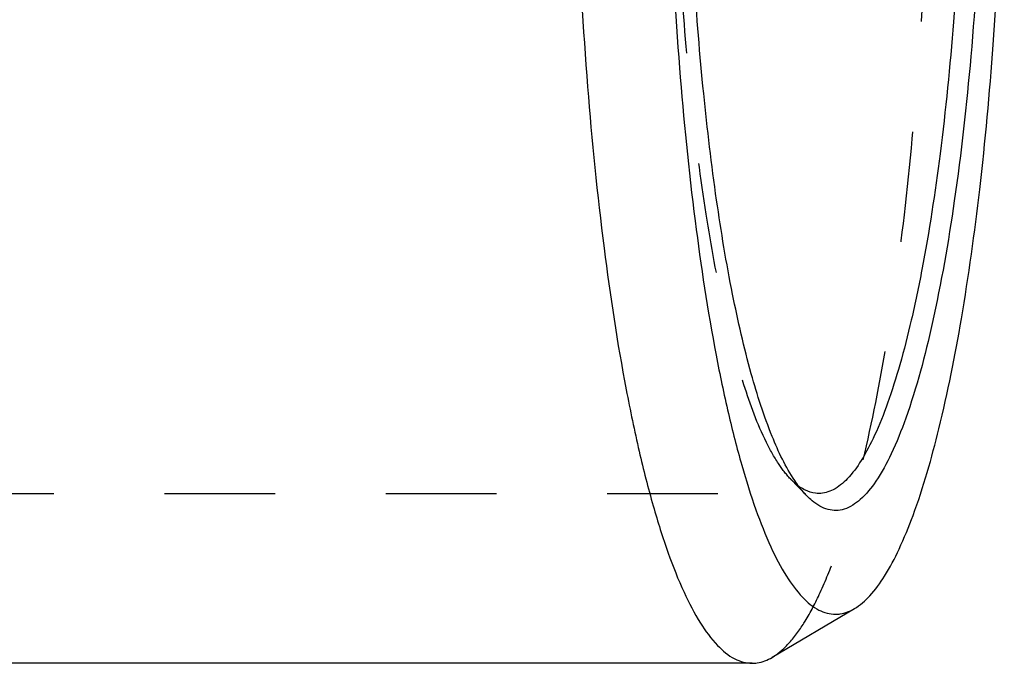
# Model space of a CAD drawing. Header units: millimetres. Extents: x 375 to 625, y 424 to 581.
# Tile 3 of 7: x 556 to 614, y 440 to 478. Entities that reach past the tile are written whole.
import ezdxf

# ---------------------------------------------------------------- set-up
doc = ezdxf.new("R2010")
doc.units = ezdxf.units.MM
doc.header["$LTSCALE"] = 65.185185
doc.linetypes.add('HIDDEN', pattern=[0.2, 0.1, -0.1])
doc.layers.add('FASEN', color=7, linetype='CONTINUOUS')
doc.layers.add('FLAECHEN', color=7, linetype='CONTINUOUS')

msp = doc.modelspace()

# ---------------------------------------------------------------- linework, layer by layer
at = {"layer": 'FASEN', "color": 8, "linetype": 'HIDDEN'}
msp.add_line((601.096, 450.783), (602.04, 449.802), dxfattribs=at)
at = {"layer": 'FASEN', "color": 7, "linetype": 'Continuous'}
for p, q in [((604.862, 443.141), (600.016, 440.272)), ((598.838, 439.925), (486.76, 439.925))]:
    msp.add_line(p, q, dxfattribs=at)
at = {"layer": 'FASEN', "color": 8, "linetype": 'HIDDEN'}
msp.add_arc((603.471, 452.941), 3.204, 230.83574, 233.78935, dxfattribs=at)
at = {"layer": 'FASEN', "color": 7, "linetype": 'Continuous'}
for points, knots in [([(598.838, 549.925), (598.484, 549.925), (597.697, 549.696), (596.664, 548.819), (595.679, 547.464), (594.728, 545.624), (593.813, 543.308), (592.943, 540.533), (592.127, 537.321), (591.076, 532.275), (589.989, 525.119), (589.052, 515.72), (588.473, 505.525), (588.278, 494.925), (588.473, 484.325), (589.052, 474.13), (589.989, 464.731), (591.076, 457.575), (592.127, 452.529), (592.943, 449.317), (593.813, 446.542), (594.728, 444.226), (595.679, 442.386), (596.664, 441.031), (597.697, 440.154), (598.484, 439.925), (598.838, 439.925)], [0, 0, 0, 0, 0.009226, 0.02044, 0.034764, 0.052669, 0.074289, 0.099591, 0.128436, 0.16062, 0.233917, 0.316962, 0.406756, 0.5, 0.593244, 0.683038, 0.766083, 0.83938, 0.871564, 0.900409, 0.925711, 0.947331, 0.965236, 0.97956, 0.990774, 1, 1, 1, 1]), ([(603.746, 547.038), (603.411, 547.038), (602.665, 546.822), (601.686, 545.99), (600.753, 544.706), (599.852, 542.963), (598.985, 540.769), (598.161, 538.139), (597.387, 535.096), (596.391, 530.315), (595.362, 523.534), (594.474, 514.628), (593.926, 504.969), (593.74, 494.925), (593.926, 484.881), (594.474, 475.222), (595.362, 466.316), (596.391, 459.535), (597.387, 454.754), (598.161, 451.711), (598.985, 449.081), (599.852, 446.887), (600.753, 445.144), (601.686, 443.86), (602.665, 443.028), (603.411, 442.812), (603.746, 442.812)], [0, 0, 0, 0, 0.009226, 0.02044, 0.034764, 0.052669, 0.074289, 0.099591, 0.128436, 0.16062, 0.233917, 0.316962, 0.406756, 0.5, 0.593244, 0.683038, 0.766083, 0.83938, 0.871564, 0.900409, 0.925711, 0.947331, 0.965236, 0.97956, 0.990774, 1, 1, 1, 1]), ([(604.865, 443.143), (605.2, 443.341), (605.865, 443.934), (606.729, 445.139), (607.57, 446.741), (608.734, 449.611), (610.018, 454.137), (611.293, 460.558), (612.335, 468.108), (613.395, 479.675), (613.892, 494.925), (613.395, 510.175), (612.335, 521.742), (611.293, 529.292), (610.018, 535.713), (608.734, 540.239), (607.57, 543.109), (606.729, 544.711), (605.865, 545.916), (605.2, 546.509), (604.865, 546.707)], [0, 0, 0, 0, 0.010932, 0.024655, 0.041533, 0.061682, 0.111617, 0.173504, 0.245622, 0.325789, 0.5, 0.674211, 0.754378, 0.826496, 0.888383, 0.938318, 0.958467, 0.975345, 0.989068, 1, 1, 1, 1]), ([(601.344, 450.681), (600.802, 451.49), (599.826, 453.562), (598.645, 457.253), (597.581, 461.914), (596.664, 467.425), (595.922, 473.649), (595.18, 482.887), (594.969, 490.05), (594.969, 494.925)], [0, 0, 0, 0, 0.064887, 0.151244, 0.257984, 0.38292, 0.523168, 0.675314, 1, 1, 1, 1]), ([(612.524, 494.925), (612.524, 491.637), (612.394, 485.208), (611.814, 475.942), (610.882, 467.55), (609.645, 460.421), (608.342, 455.439), (607.121, 452.365), (606.242, 450.736), (605.335, 449.59), (604.471, 449.019), (603.788, 448.902), (603.107, 448.985), (602.645, 449.266), (602.37, 449.495)], [0, 0, 0, 0, 0.198698, 0.388488, 0.56098, 0.708677, 0.825596, 0.871303, 0.908304, 0.937045, 0.959094, 0.968768, 0.97838, 1, 1, 1, 1]), ([(611.351, 494.925), (611.351, 491.998), (611.245, 486.252), (610.772, 477.911), (610.005, 470.221), (609.116, 464.366), (608.256, 460.237), (607.588, 457.61), (606.876, 455.339), (606.128, 453.444), (605.35, 451.939), (604.544, 450.83), (603.699, 450.112), (603.055, 449.925), (602.765, 449.925)], [0, 0, 0, 0, 0.186491, 0.366075, 0.532168, 0.67876, 0.743128, 0.800818, 0.851422, 0.894661, 0.930473, 0.959119, 0.981543, 1, 1, 1, 1]), ([(602.04, 449.803), (601.98, 449.865), (601.728, 450.141), (601.504, 450.443), (601.344, 450.681)], [0, 0, 0, 0, 0.231565, 1, 1, 1, 1]), ([(601.973, 450.117), (601.939, 450.133), (601.803, 450.204), (601.673, 450.288), (601.578, 450.357)], [0, 0, 0, 0, 0.240657, 1, 1, 1, 1]), ([(602.765, 449.925), (602.699, 449.925), (602.426, 449.942), (602.159, 450.027), (601.973, 450.117)], [0, 0, 0, 0, 0.242529, 1, 1, 1, 1]), ([(602.37, 449.495), (602.342, 449.518), (602.228, 449.616), (602.119, 449.721), (602.04, 449.803)], [0, 0, 0, 0, 0.24114, 1, 1, 1, 1]), ([(603.746, 442.812), (603.84, 442.812), (604.232, 442.841), (604.609, 442.991), (604.865, 443.143)], [0, 0, 0, 0, 0.23897, 1, 1, 1, 1]), ([(598.838, 439.925), (598.937, 439.925), (599.349, 439.955), (599.746, 440.113), (600.016, 440.273)], [0, 0, 0, 0, 0.239019, 1, 1, 1, 1])]:
    msp.add_open_spline(points, degree=3, knots=knots, dxfattribs=at)
at = {"layer": 'FASEN', "color": 8, "linetype": 'HIDDEN'}
for points, knots in [([(600.016, 440.273), (600.369, 440.482), (601.072, 441.107), (601.984, 442.377), (602.872, 444.068), (604.1, 447.095), (605.456, 451.872), (606.802, 458.649), (607.902, 466.618), (609.021, 478.828), (609.546, 494.925), (609.021, 511.022), (607.902, 523.232), (606.802, 531.201), (605.456, 537.978), (604.1, 542.755), (602.872, 545.782), (601.984, 547.473), (601.072, 548.743), (600.369, 549.368), (600.016, 549.577)], [0, 0, 0, 0, 0.010927, 0.024643, 0.041514, 0.061658, 0.111587, 0.173472, 0.245594, 0.325768, 0.5, 0.674232, 0.754406, 0.826528, 0.888413, 0.938342, 0.958486, 0.975357, 0.989073, 1, 1, 1, 1]), ([(601.096, 450.783), (600.827, 451.062), (600.306, 451.753), (599.304, 453.57), (598.182, 456.629), (597.033, 461.132), (596.037, 466.621), (595.226, 472.937), (594.408, 482.454), (594.178, 489.866), (594.178, 494.925)], [0, 0, 0, 0, 0.025714, 0.0571, 0.137579, 0.241155, 0.365646, 0.507878, 0.663975, 1, 1, 1, 1]), ([(601.448, 450.458), (601.418, 450.482), (601.296, 450.585), (601.18, 450.696), (601.096, 450.783)], [0, 0, 0, 0, 0.240357, 1, 1, 1, 1])]:
    msp.add_open_spline(points, degree=3, knots=knots, dxfattribs=at)
at = {"layer": 'FLAECHEN', "color": 8, "linetype": 'HIDDEN'}
msp.add_line((472.954, 449.925), (602.765, 449.925), dxfattribs=at)
at = {"layer": 'FLAECHEN', "color": 7, "linetype": 'Continuous'}
msp.add_line((598.838, 439.925), (486.76, 439.925), dxfattribs=at)

doc.saveas('drawing.dxf')
